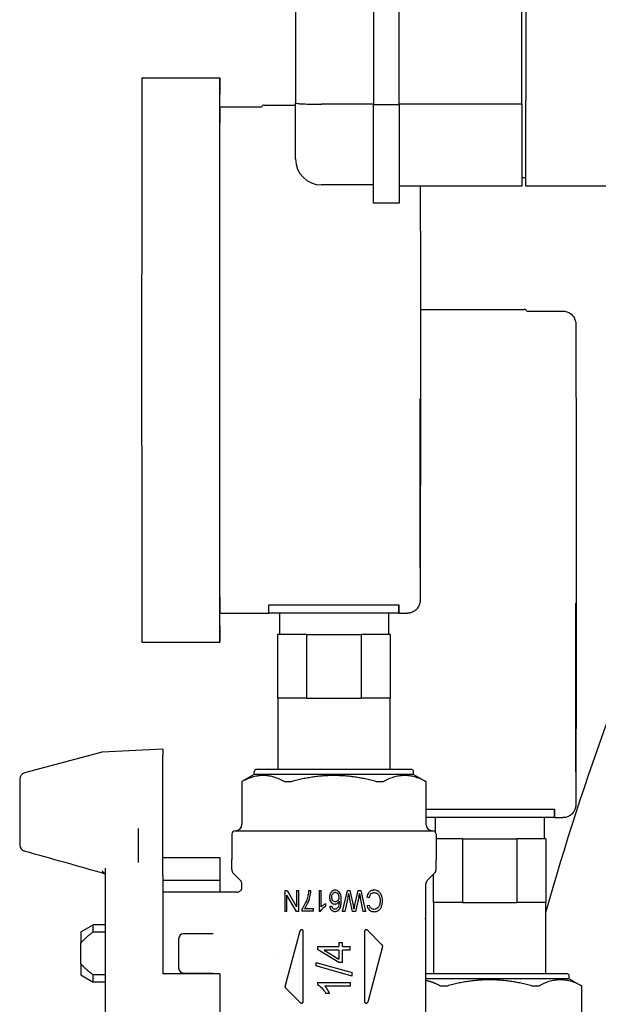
# Model space of a CAD drawing. Header units: inches. Extents: x 18 to 846, y -67 to 561.
# Tile 108 of 256: x 121.45 to 124.23, y 156.72 to 161.46. Entities that reach past the tile are written whole.
import ezdxf

# ---------------------------------------------------------------- set-up
doc = ezdxf.new("R2010")
doc.units = ezdxf.units.IN
doc.header["$LTSCALE"] = 24
doc.header["$MEASUREMENT"] = 0
doc.layers.add('Visible (ANSI)', color=7, linetype='Continuous', lineweight=30)

msp = doc.modelspace()

# ---------------------------------------------------------------- linework, layer by layer
at = {"layer": 'Visible (ANSI)'}
for p, q in [((122.77495, 164.56043), (122.77495, 161.06388)), ((123.14995, 164.58319), (123.14995, 161.05454)), ((123.27495, 161.05454), (123.27495, 163.30359)), ((123.86495, 161.05765), (123.86495, 163.10753)), ((123.88495, 163.11495), (123.88495, 161.07789)), ((122.03499, 161.18494), (122.40999, 161.18494)), ((122.40999, 161.04594), (122.61118, 161.04594)), ((122.62399, 161.05314), (122.77495, 161.05314)), ((122.77495, 160.96551), (122.77495, 161.06388)), ((123.14995, 161.05786), (122.89995, 161.05786)), ((123.27495, 161.05454), (123.14995, 161.05454)), ((123.14995, 160.76261), (123.14995, 161.05454)), ((123.86495, 161.05765), (123.27495, 161.05765)), ((123.27495, 161.05454), (123.27495, 160.76261)), ((123.86495, 161.05765), (123.86495, 160.84062)), ((123.88495, 160.84062), (123.88495, 161.07789)), ((122.77495, 160.79434), (122.77495, 160.96551)), ((123.86495, 160.84062), (123.86495, 160.66275)), ((123.88495, 160.66275), (123.88495, 160.84062)), ((123.14995, 160.58056), (123.14995, 160.76261)), ((123.27495, 160.76261), (123.27495, 160.58056)), ((123.14995, 160.66934), (122.89995, 160.66934)), ((123.86495, 160.66275), (123.27495, 160.66275)), ((123.88495, 160.70277), (123.86495, 160.70277)), ((124.32245, 160.66275), (123.88495, 160.66275)), ((123.27495, 160.58056), (123.14995, 160.58056)), ((123.37648, 160.06914), (123.87699, 160.06914)), ((123.8898, 160.06194), (124.06249, 160.06194)), ((123.37521, 158.88894), (123.37521, 159.32594)), ((123.37576, 159.32594), (123.37576, 158.88894)), ((123.37571, 158.82594), (123.37527, 158.82594)), ((122.64721, 158.64665), (123.27221, 158.64665)), ((122.64721, 158.60594), (122.64721, 158.64665)), ((123.27221, 158.60594), (123.27221, 158.64665)), ((122.40999, 158.60594), (122.64721, 158.60594)), ((123.27221, 158.60594), (122.64721, 158.60594)), ((122.69749, 158.60594), (122.69749, 158.50394)), ((123.22249, 158.60594), (123.22249, 158.50394)), ((123.27249, 158.60594), (123.27221, 158.60594)), ((123.27249, 158.60594), (123.31249, 158.60594)), ((122.82875, 158.50394), (122.68887, 158.50394)), ((122.68887, 158.50394), (122.68887, 158.19794)), ((122.82875, 158.50394), (123.09075, 158.50394)), ((122.82875, 158.50394), (122.82875, 158.19794)), ((123.23087, 158.50394), (123.09075, 158.50394)), ((123.09075, 158.50394), (123.09075, 158.19794)), ((123.23087, 158.50394), (123.2311, 158.50394)), ((123.23087, 158.50394), (123.23087, 158.19794)), ((123.2311, 158.50394), (123.2311, 158.19794)), ((122.03499, 158.46694), (122.40999, 158.46694)), ((124.12519, 157.90494), (124.12519, 158.34194)), ((124.12579, 158.34194), (124.12579, 157.90494)), ((122.82875, 158.19794), (122.68887, 158.19794)), ((122.68999, 158.19794), (122.68999, 157.85394)), ((122.82875, 158.19794), (123.09075, 158.19794)), ((123.23087, 158.19794), (123.09075, 158.19794)), ((123.22999, 158.19794), (123.22999, 157.85394)), ((123.23087, 158.19794), (123.2311, 158.19794)), ((121.83671, 157.93604), (121.46955, 157.83766)), ((122.13519, 157.95237), (121.84322, 157.93707)), ((122.13519, 157.95237), (122.13519, 157.92256)), ((122.13519, 157.64218), (122.13519, 157.92256)), ((122.57613, 157.83032), (122.51708, 157.79623)), ((122.57613, 157.83032), (122.57613, 157.84213)), ((123.34385, 157.83032), (122.57613, 157.83032)), ((123.33204, 157.85394), (122.58794, 157.85394)), ((123.34385, 157.83032), (123.34385, 157.84213)), ((123.34385, 157.83032), (123.4029, 157.79623)), ((124.12573, 157.84194), (124.12525, 157.84194)), ((121.44621, 157.80724), (121.44621, 157.49055)), ((122.51708, 157.79623), (122.51737, 157.79623)), ((122.51708, 157.79623), (122.51708, 157.59016)), ((122.72466, 157.79623), (122.7527, 157.79623)), ((123.16728, 157.79623), (123.19532, 157.79623)), ((123.40261, 157.79623), (123.4029, 157.79623)), ((123.4029, 157.79623), (123.4029, 157.59016)), ((122.13519, 157.63326), (122.13519, 157.64218)), ((122.13519, 157.34997), (122.13519, 157.63326)), ((123.4029, 157.66265), (124.02219, 157.66265)), ((124.02219, 157.62194), (124.02219, 157.66265)), ((124.02219, 157.62194), (123.4029, 157.62194)), ((123.44749, 157.62194), (123.44749, 157.55407)), ((123.97249, 157.62194), (123.97249, 157.51994)), ((124.02249, 157.62194), (124.02219, 157.62194)), ((124.02249, 157.62194), (124.06249, 157.62194)), ((122.01708, 157.57028), (122.01708, 157.40512)), ((122.46786, 157.54292), (122.46786, 157.42087)), ((122.48361, 157.55867), (123.43637, 157.55867)), ((123.45211, 157.54292), (123.45211, 157.42087)), ((123.57873, 157.51994), (123.45211, 157.51994)), ((123.57873, 157.51994), (123.84073, 157.51994)), ((123.57873, 157.51994), (123.57873, 157.21394)), ((123.98086, 157.51994), (123.84073, 157.51994)), ((123.84073, 157.51994), (123.84073, 157.21394)), ((123.98086, 157.51994), (123.98111, 157.51994)), ((123.98086, 157.51994), (123.98086, 157.21394)), ((123.98111, 157.51994), (123.98111, 157.21394)), ((122.13519, 157.43019), (122.41078, 157.43019)), ((122.41078, 157.43019), (122.41078, 157.31874)), ((122.46786, 157.3716), (122.46786, 157.42087)), ((123.45211, 157.3716), (123.45211, 157.42087)), ((121.85959, 156.55767), (121.85959, 157.37856)), ((122.13519, 157.34414), (122.13519, 157.34997)), ((122.13519, 157.34414), (122.13519, 156.86969)), ((122.51016, 157.31952), (122.47478, 157.3549)), ((123.40982, 157.31952), (123.4452, 157.3549)), ((123.43886, 157.34857), (123.43886, 157.21394)), ((122.41078, 157.31874), (122.13519, 157.31874)), ((122.41078, 157.31874), (122.41078, 157.26339)), ((122.51708, 157.28699), (122.51708, 157.30282)), ((123.4029, 156.67547), (123.4029, 157.30282)), ((122.49345, 157.26339), (122.13519, 157.26339)), ((122.72309, 157.27066), (122.73475, 157.27066)), ((122.72309, 157.27066), (122.72309, 157.17066)), ((122.77911, 157.17066), (122.73399, 157.24916)), ((122.73399, 157.17066), (122.73399, 157.24916)), ((122.73475, 157.27066), (122.77987, 157.19215)), ((122.77987, 157.27066), (122.77987, 157.19215)), ((122.77987, 157.27066), (122.79077, 157.27066)), ((122.79077, 157.17066), (122.79077, 157.27066)), ((122.8381, 157.27066), (122.84893, 157.27066)), ((122.88879, 157.27066), (122.89931, 157.27066)), ((122.88879, 157.27066), (122.88879, 157.17028)), ((122.89931, 157.19246), (122.89931, 157.27066)), ((123.00167, 157.17066), (123.02515, 157.27066)), ((123.02515, 157.27066), (123.0362, 157.27066)), ((123.0362, 157.27066), (123.05419, 157.19444)), ((123.05952, 157.19444), (123.07766, 157.27066)), ((123.07766, 157.27066), (123.0894, 157.27066)), ((123.0894, 157.27066), (123.11204, 157.17066)), ((122.92042, 157.19535), (122.92042, 157.20724)), ((123.02652, 157.23491), (123.0131, 157.17066)), ((123.04984, 157.17066), (123.03757, 157.22127)), ((123.07987, 157.23819), (123.06356, 157.17066)), ((123.1003, 157.17066), (123.08734, 157.23621)), ((123.12957, 157.23552), (123.11821, 157.23887)), ((123.11966, 157.19802), (123.13086, 157.20115)), ((123.57873, 157.21394), (123.43886, 157.21394)), ((123.43999, 157.21394), (123.43999, 156.86994)), ((123.57873, 157.21394), (123.84073, 157.21394)), ((123.98086, 157.21394), (123.84073, 157.21394)), ((123.97999, 157.21394), (123.97999, 156.86994)), ((123.98086, 157.21394), (123.98111, 157.21394)), ((122.73399, 157.17066), (122.72309, 157.17066)), ((122.79077, 157.17066), (122.77911, 157.17066)), ((122.80541, 157.18148), (122.80541, 157.17195)), ((122.86097, 157.17195), (122.80541, 157.17195)), ((122.81897, 157.18377), (122.86097, 157.18377)), ((122.86097, 157.17195), (122.86097, 157.18377)), ((122.89557, 157.17028), (122.88879, 157.17028)), ((122.94047, 157.1952), (122.95098, 157.19619)), ((123.0131, 157.17066), (123.00167, 157.17066)), ((123.06356, 157.17066), (123.04984, 157.17066)), ((123.11204, 157.17066), (123.1003, 157.17066)), ((121.74148, 157.07182), (121.80054, 157.10591)), ((121.80054, 157.07198), (121.80054, 157.10591)), ((121.85959, 157.10591), (121.80054, 157.10591)), ((123.39981, 157.13488), (123.39983, 157.13538)), ((121.74148, 157.07182), (121.74148, 157.01866)), ((121.80054, 157.07198), (121.85959, 157.07198)), ((122.33163, 157.06261), (122.23558, 157.06261)), ((122.37779, 157.06261), (122.33163, 157.06261)), ((122.72532, 156.80942), (122.79687, 157.07645)), ((122.81235, 156.73583), (122.81235, 157.07442)), ((123.10763, 157.07442), (123.10763, 156.73583)), ((123.12107, 157.07998), (123.19262, 157.00843)), ((121.74148, 156.91758), (121.74148, 157.01866)), ((122.21196, 157.03898), (122.21196, 156.89725)), ((122.98327, 157.01985), (123.00104, 157.01985)), ((122.98327, 157.01985), (122.98327, 157.00112)), ((123.00104, 157.00112), (123.00104, 157.01985)), ((122.88125, 157.00112), (122.98327, 157.00112)), ((122.88125, 157.00112), (122.88125, 156.9872)), ((122.98327, 156.92406), (122.88125, 156.9872)), ((122.91234, 156.98408), (122.98327, 156.94075)), ((122.98327, 156.98408), (122.91234, 156.98408)), ((122.98327, 156.98408), (122.98327, 156.94075)), ((123.00104, 157.00112), (123.03873, 157.00112)), ((123.00104, 156.92406), (123.00104, 156.98408)), ((123.03873, 156.98408), (123.00104, 156.98408)), ((123.03873, 156.98408), (123.03873, 157.00112)), ((123.19466, 157.00083), (123.12311, 156.7338)), ((121.74148, 156.91758), (121.74148, 156.86442)), ((122.67695, 156.95746), (122.67689, 156.95745)), ((122.87337, 156.92448), (123.04834, 156.87544)), ((122.87337, 156.92448), (122.87337, 156.9077)), ((123.00104, 156.92406), (122.98327, 156.92406)), ((122.41078, 156.86969), (122.13519, 156.86969)), ((122.23558, 156.87363), (122.33163, 156.87363)), ((122.33163, 156.87363), (122.37779, 156.87363)), ((122.41078, 156.86969), (122.41078, 156.50604)), ((123.04834, 156.85867), (122.87337, 156.9077)), ((123.04834, 156.85867), (123.04834, 156.87544)), ((124.08204, 156.86994), (123.4029, 156.86994)), ((121.74148, 156.86442), (121.80054, 156.83032)), ((121.85959, 156.86425), (121.80054, 156.86425)), ((121.80054, 156.83032), (121.80054, 156.86425)), ((121.85959, 156.83032), (121.80054, 156.83032)), ((122.88125, 156.82842), (123.03933, 156.82842)), ((122.88125, 156.82842), (122.88125, 156.81701)), ((123.03933, 156.81065), (123.03933, 156.82842)), ((124.09385, 156.84632), (123.4029, 156.84632)), ((124.09385, 156.84632), (124.09385, 156.85813)), ((124.09385, 156.84632), (124.1529, 156.81223)), ((122.79891, 156.73027), (122.72736, 156.80182)), ((123.03933, 156.81065), (122.91618, 156.81065)), ((122.93946, 156.77512), (122.92074, 156.77512)), ((123.47466, 156.81223), (123.5027, 156.81223)), ((123.91728, 156.81223), (123.94532, 156.81223)), ((124.15261, 156.81223), (124.1529, 156.81223)), ((124.1529, 156.81223), (124.1529, 156.60616))]:
    msp.add_line(p, q, dxfattribs=at)
for centre, radius, start, end in [((122.62399, 161.03814), 0.015, 90, 148.66784), ((122.89995, 160.79434), 0.125, 180, 270), ((123.87699, 160.05414), 0.015, 31.33225, 90), ((136.19413, 153.73035), 12.6875, 155.201105, 164.299872), ((121.84486, 157.90562), 0.0315, 93, 105), ((121.47771, 157.80724), 0.0315, 105, 180), ((122.58794, 157.84213), 0.01181, 90, 180), ((123.33204, 157.84213), 0.01181, 0, 90), ((122.48558, 157.59016), 0.0315, 270, 0), ((123.4344, 157.59016), 0.0315, 180, 270), ((122.48361, 157.54292), 0.01575, 90, 180), ((123.43637, 157.54292), 0.01575, 0, 90), ((121.47771, 157.49055), 0.0315, 180, 254.52994), ((122.49148, 157.3716), 0.02362, 180, 225), ((123.42849, 157.3716), 0.02362, 315, 0), ((122.49345, 157.30282), 0.02362, 0, 45), ((123.42652, 157.30282), 0.02362, 135, 180), ((122.23558, 157.03898), 0.02362, 90, 180), ((122.23558, 156.89725), 0.02362, 180, 270), ((124.08204, 156.85813), 0.01181, 0, 90)]:
    msp.add_arc(centre, radius, start, end, dxfattribs=at)
for centre, major_axis, ratio, start_param, end_param in [((122.40999, 159.82594), (0, 1.359), 0.0008784, 5.8269533, 9.88101), ((122.03499, 159.82594), (0, 1.359), 0.0008784, 0, 3.1415927), ((122.40999, 159.82594), (0, 1.22), 0.0008784, 0, 3.1415927), ((123.37549, 159.32594), (0, 0.3125), 0.0008784, 4.712389, 7.8539816), ((123.37527, 158.88894), (0, -0.063), 0.0008784, 4.712389, 6.2831853), ((123.37571, 158.88894), (0, -0.063), 0.0008784, 0, 1.5707963), ((123.27249, 159.82594), (0, -1.22), 0.0008784, 6.0241506, 6.2831853), ((124.12549, 158.34194), (0, 0.3125), 0.0009547, 4.712389, 7.8539816), ((124.12525, 157.90494), (0, -0.063), 0.0009547, 4.712389, 6.2831853), ((124.12573, 157.90494), (0, -0.063), 0.0009547, 0, 1.5707963), ((124.02249, 158.84194), (0, -1.22), 0.0009547, 6.0241506, 6.2831853), ((121.47771, 157.49055), (-0.0084, -0.03035), 0.0644233, 0, 0.001196), ((121.47771, 157.49055), (-0.0084, -0.03035), 0.0644233, 0.0000001, 0.0000228), ((122.92773, 156.33592), (-0.1356, -0.87056), 0.0128986, 3.3101102, 3.3778617)]:
    msp.add_ellipse(centre, major_axis=major_axis, ratio=ratio, start_param=start_param, end_param=end_param, dxfattribs=at)
for points, knots in [([(122.77495, 161.06388), (122.77495, 161.06384), (122.77495, 161.06381), (122.77496, 161.06378), (122.77519, 161.06283), (122.77859, 161.06198), (122.78498, 161.06125), (122.79136, 161.06051), (122.80061, 161.05989), (122.8122, 161.05939), (122.82378, 161.05888), (122.83748, 161.0585), (122.85253, 161.05825), (122.86758, 161.05799), (122.88368, 161.05786), (122.89995, 161.05786)], [-0.5005979, -0.5005979, -0.5005979, -0.5005979, -0.49618998, -0.49618998, -0.49618998, -0.37197478, -0.37197478, -0.37197478, -0.2479, -0.2479, -0.2479, -0.12392734, -0.12392734, -0.12392734, 0, 0, 0, 0]), ([(123.37619, 160.66269), (123.37622, 160.62783), (123.37625, 160.59067), (123.37635, 160.45584), (123.3764, 160.34629), (123.37648, 160.11602), (123.3765, 159.99244), (123.37651, 159.74681), (123.37649, 159.62171), (123.37643, 159.38563), (123.37639, 159.27172), (123.37626, 159.06916), (123.37619, 158.978), (123.37602, 158.8295), (123.37592, 158.77033), (123.37576, 158.70937), (123.3757, 158.69339), (123.37562, 158.67786), (123.37559, 158.6741), (123.37555, 158.67017), (123.37553, 158.66921), (123.37549, 158.66753), (123.37549, 158.66711), (123.37539, 158.66521), (123.37536, 158.66476), (123.37526, 158.66348), (123.37519, 158.66261), (123.37492, 158.66039), (123.37473, 158.65908), (123.37427, 158.65654), (123.37401, 158.65531), (123.37322, 158.65206), (123.37261, 158.64999), (123.37059, 158.64426), (123.3689, 158.64062), (123.36385, 158.63196), (123.35998, 158.6271), (123.35069, 158.6184), (123.34503, 158.61459), (123.33291, 158.60897), (123.32631, 158.60712), (123.31728, 158.60608), (123.31488, 158.60594), (123.31249, 158.60594)], [2.4494706, 2.4494706, 2.4494706, 2.4494706, 2.8317136, 2.8317136, 3.7684436, 3.7684436, 4.7049814, 4.7049814, 5.641479, 5.641479, 6.5779734, 6.5779734, 7.5144987, 7.5144987, 8.4511431, 8.4511431, 8.9527542, 8.9527542, 9.1962292, 9.1962292, 9.3126087, 9.3126087, 9.3701867, 9.3701867, 9.383822, 9.383822, 9.3973479, 9.3973479, 9.4093874, 9.4093874, 9.4194092, 9.4194092, 9.4359519, 9.4359519, 9.4662505, 9.4662505, 9.5125643, 9.5125643, 9.563311, 9.563311, 9.6142985, 9.6142985, 9.6325541, 9.6325541, 9.6325541, 9.6325541]), ([(124.06249, 160.06194), (124.0693, 160.06194), (124.0762, 160.06081), (124.08899, 160.05649), (124.09505, 160.05329), (124.10574, 160.04524), (124.11049, 160.04029), (124.11809, 160.02932), (124.12104, 160.02309), (124.12366, 160.01425), (124.12426, 160.01155), (124.1248, 160.00833), (124.12492, 160.00746), (124.12512, 160.00585), (124.12519, 160.00514), (124.1253, 160.00393), (124.12534, 160.00345), (124.12541, 160.00236), (124.12543, 160.00192), (124.12549, 160.00063), (124.1255, 160.00016), (124.12555, 159.99819), (124.12556, 159.99684), (124.12565, 159.98908), (124.1257, 159.9789), (124.12588, 159.93239), (124.12599, 159.87874), (124.1262, 159.73969), (124.12628, 159.65431), (124.12643, 159.46112), (124.12649, 159.35089), (124.12657, 159.11969), (124.12659, 158.99584), (124.1266, 158.75012), (124.12658, 158.6252), (124.12651, 158.38988), (124.12646, 158.27657), (124.12632, 158.07554), (124.12624, 157.98533), (124.12605, 157.83898), (124.12594, 157.78103), (124.12578, 157.72268), (124.12572, 157.70773), (124.12563, 157.69318), (124.1256, 157.68966), (124.12555, 157.68591), (124.12553, 157.685), (124.12548, 157.68326), (124.12549, 157.68282), (124.12536, 157.68072), (124.12533, 157.68031), (124.12523, 157.67916), (124.12516, 157.67838), (124.12491, 157.67631), (124.12471, 157.67497), (124.12424, 157.67238), (124.12397, 157.67113), (124.12318, 157.6679), (124.12257, 157.66587), (124.12059, 157.66028), (124.11896, 157.65674), (124.11403, 157.64822), (124.11025, 157.64342), (124.10109, 157.63472), (124.09547, 157.63086), (124.08342, 157.62515), (124.07683, 157.62324), (124.06764, 157.6221), (124.06506, 157.62194), (124.06249, 157.62194)], [0, 0, 0, 0, 0.0519103, 0.0519103, 0.102881, 0.102881, 0.1538775, 0.1538775, 0.2047401, 0.2047401, 0.2258281, 0.2258281, 0.2344105, 0.2344105, 0.2444965, 0.2444965, 0.2559372, 0.2559372, 0.2762435, 0.2762435, 0.327266, 0.327266, 0.4801877, 0.4801877, 0.9402134, 0.9402134, 1.9255751, 1.9255751, 2.8624138, 2.8624138, 3.7991572, 3.7991572, 4.7357043, 4.7357043, 5.6722095, 5.6722095, 6.6087124, 6.6087124, 7.5452505, 7.5452505, 8.4819244, 8.4819244, 8.9672896, 8.9672896, 9.2025144, 9.2025144, 9.3150199, 9.3150199, 9.3711808, 9.3711808, 9.3822778, 9.3822778, 9.3943643, 9.3943643, 9.4069045, 9.4069045, 9.4171618, 9.4171618, 9.4334462, 9.4334462, 9.4629523, 9.4629523, 9.5085991, 9.5085991, 9.5592729, 9.5592729, 9.6102593, 9.6102593, 9.629867, 9.629867, 9.629867, 9.629867]), ([(122.51737, 157.79623), (122.51747, 157.79623), (122.51813, 157.79654), (122.51952, 157.79725), (122.51975, 157.79737), (122.52, 157.79749)], [-0.241402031, -0.241402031, -0.241402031, -0.241402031, -0.221337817, -0.221337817, -0.217652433, -0.217652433, -0.217652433, -0.217652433]), ([(122.71807, 157.79749), (122.71832, 157.79737), (122.71858, 157.79725), (122.72039, 157.79654), (122.72243, 157.79623), (122.72466, 157.79623)], [-0.107486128, -0.107486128, -0.107486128, -0.107486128, -0.103800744, -0.103800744, -0.08373653, -0.08373653, -0.08373653, -0.08373653]), ([(122.7527, 157.79623), (122.75503, 157.79623), (122.75773, 157.79654), (122.76092, 157.79725), (122.76142, 157.79737), (122.76191, 157.79749)], [-0.241402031, -0.241402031, -0.241402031, -0.241402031, -0.221337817, -0.221337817, -0.217652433, -0.217652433, -0.217652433, -0.217652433]), ([(123.15807, 157.79749), (123.15856, 157.79737), (123.15905, 157.79725), (123.16225, 157.79654), (123.16495, 157.79623), (123.16728, 157.79623)], [-0.107486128, -0.107486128, -0.107486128, -0.107486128, -0.103800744, -0.103800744, -0.08373653, -0.08373653, -0.08373653, -0.08373653]), ([(123.19532, 157.79623), (123.19755, 157.79623), (123.19959, 157.79654), (123.20139, 157.79725), (123.20166, 157.79737), (123.20191, 157.79749)], [-0.241402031, -0.241402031, -0.241402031, -0.241402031, -0.221337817, -0.221337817, -0.217652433, -0.217652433, -0.217652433, -0.217652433]), ([(123.39998, 157.79749), (123.40023, 157.79737), (123.40046, 157.79725), (123.40185, 157.79654), (123.40251, 157.79623), (123.40261, 157.79623)], [-0.107486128, -0.107486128, -0.107486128, -0.107486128, -0.103800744, -0.103800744, -0.08373653, -0.08373653, -0.08373653, -0.08373653]), ([(122.49347, 157.26337), (122.49588, 157.26337), (122.49831, 157.26377), (122.50295, 157.26526), (122.50522, 157.2664), (122.50932, 157.26933), (122.51118, 157.2712), (122.51408, 157.27529), (122.5152, 157.27754), (122.51668, 157.28216), (122.51707, 157.28459), (122.51707, 157.28699)], [0.000055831, 0.000055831, 0.000055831, 0.000055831, 0.018380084, 0.018380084, 0.03723573, 0.03723573, 0.056805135, 0.056805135, 0.075473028, 0.075473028, 0.093785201, 0.093785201, 0.093785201, 0.093785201]), ([(122.81897, 157.18377), (122.82443, 157.19104), (122.82908, 157.19936), (122.8365, 157.21507), (122.8412, 157.22622), (122.84646, 157.24845), (122.84879, 157.26), (122.84893, 157.27066)], [-0.41637785, -0.41637785, -0.41637785, -0.41637785, -0.2393824, -0.2393824, -0.08124408, -0.08124408, 0, 0, 0, 0]), ([(122.8381, 157.27066), (122.83764, 157.26303), (122.83671, 157.25537), (122.83515, 157.24791), (122.83482, 157.24631), (122.83446, 157.24472), (122.83406, 157.24314)], [-0.070652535, -0.070652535, -0.070652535, -0.070652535, -0.012432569, -0.012432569, -0.012432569, 0, 0, 0, 0]), ([(122.96585, 157.27233), (122.96287, 157.27233), (122.95997, 157.27185), (122.95719, 157.27078), (122.95591, 157.27029), (122.95469, 157.26969), (122.95352, 157.26899), (122.95302, 157.26869), (122.95253, 157.26837), (122.95205, 157.26803), (122.95106, 157.26733), (122.95013, 157.26656), (122.94925, 157.26572), (122.94673, 157.26332), (122.94476, 157.26045), (122.94322, 157.25732), (122.94298, 157.25682), (122.94272, 157.25626), (122.94245, 157.25564), (122.94209, 157.25482), (122.94173, 157.25392), (122.94138, 157.25292), (122.94101, 157.25187), (122.94065, 157.25072), (122.94033, 157.24946), (122.94022, 157.24904), (122.94011, 157.24861), (122.94002, 157.24817), (122.93928, 157.24488), (122.93894, 157.24155), (122.93894, 157.23819)], [-0.18394129, -0.18394129, -0.18394129, -0.18394129, -0.1446096, -0.1446096, -0.1446096, -0.1265118, -0.1265118, -0.1265118, -0.11877333, -0.11877333, -0.11877333, -0.10277824, -0.10277824, -0.10277824, -0.05669184, -0.05669184, -0.05669184, -0.04927785, -0.04927785, -0.04927785, -0.03945169, -0.03945169, -0.03945169, -0.02909064, -0.02909064, -0.02909064, -0.02562011, -0.02562011, -0.02562011, 0, 0, 0, 0]), ([(122.94977, 157.23895), (122.94977, 157.24309), (122.9503, 157.24735), (122.95319, 157.25448), (122.95492, 157.2566), (122.95764, 157.25934), (122.95915, 157.26045), (122.96168, 157.26156), (122.96252, 157.26183), (122.96428, 157.26219), (122.96517, 157.26227), (122.96608, 157.26227)], [0, 0, 0, 0, 0.03150495, 0.03150495, 0.05857447, 0.05857447, 0.08432575, 0.08432575, 0.09646025, 0.09646025, 0.10881772, 0.10881772, 0.10881772, 0.10881772]), ([(122.99573, 157.22386), (122.99573, 157.22992), (122.99538, 157.23631), (122.99361, 157.24694), (122.99237, 157.25176), (122.98814, 157.26071), (122.98553, 157.2636), (122.98087, 157.26785), (122.97822, 157.26954), (122.97223, 157.27183), (122.96908, 157.27233), (122.96585, 157.27233)], [-0.12226629, -0.12226629, -0.12226629, -0.12226629, -0.09435709, -0.09435709, -0.07270919, -0.07270919, -0.0488852, -0.0488852, -0.0245985, -0.0245985, 0, 0, 0, 0]), ([(122.96608, 157.26227), (122.96783, 157.26227), (122.96952, 157.26194), (122.97292, 157.26058), (122.97457, 157.25951), (122.97761, 157.25684), (122.97896, 157.25503), (122.98131, 157.25069), (122.98218, 157.24812), (122.98331, 157.24341), (122.98361, 157.24085), (122.98361, 157.23826)], [0, 0, 0, 0, 0.013351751, 0.013351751, 0.027922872, 0.027922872, 0.046393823, 0.046393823, 0.06824934, 0.06824934, 0.093282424, 0.093282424, 0.093282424, 0.093282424]), ([(123.02652, 157.23491), (123.02756, 157.2397), (123.02858, 157.24465), (123.0295, 157.24952), (123.02972, 157.25068), (123.02993, 157.25183), (123.03014, 157.25297), (123.03036, 157.25421), (123.03058, 157.25546), (123.03079, 157.25671)], [-0.055830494, -0.055830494, -0.055830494, -0.055830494, -0.01847782, -0.01847782, -0.01847782, -0.009642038, -0.009642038, -0.009642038, 0, 0, 0, 0]), ([(123.03079, 157.25671), (123.03201, 157.24722), (123.03377, 157.23769), (123.03589, 157.22837), (123.03643, 157.226), (123.03699, 157.22363), (123.03757, 157.22127)], [-0.091474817, -0.091474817, -0.091474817, -0.091474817, -0.018540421, -0.018540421, -0.018540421, 0, 0, 0, 0]), ([(123.07987, 157.23819), (123.08029, 157.2401), (123.08178, 157.24741), (123.08274, 157.25209), (123.08321, 157.25441), (123.08368, 157.25671)], [-0.036940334, -0.036940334, -0.036940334, -0.036940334, -0.017944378, -0.017944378, 0, 0, 0, 0]), ([(123.08368, 157.25671), (123.08422, 157.25328), (123.08479, 157.24985), (123.08601, 157.24302), (123.08666, 157.23961), (123.08734, 157.23621)], [-0.0529702, -0.0529702, -0.0529702, -0.0529702, -0.026485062, -0.026485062, 0, 0, 0, 0]), ([(123.1538, 157.27233), (123.15105, 157.27233), (123.1483, 157.27206), (123.14304, 157.27086), (123.14058, 157.26998), (123.13437, 157.26679), (123.13093, 157.264), (123.12566, 157.25772), (123.12372, 157.2545), (123.1204, 157.24718), (123.11913, 157.24305), (123.11821, 157.23887)], [-0.1417492, -0.1417492, -0.1417492, -0.1417492, -0.11867001, -0.11867001, -0.09707498, -0.09707498, -0.0619296, -0.0619296, -0.03269713, -0.03269713, 0, 0, 0, 0]), ([(123.12957, 157.23552), (123.13019, 157.23884), (123.13109, 157.24215), (123.13352, 157.24793), (123.13495, 157.25044), (123.1389, 157.25521), (123.14131, 157.25706), (123.14532, 157.25922), (123.14707, 157.25988), (123.1508, 157.26078), (123.15276, 157.26098), (123.15472, 157.26098)], [-0.093278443, -0.093278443, -0.093278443, -0.093278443, -0.072058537, -0.072058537, -0.053541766, -0.053541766, -0.031951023, -0.031951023, -0.01644772, -0.01644772, 0, 0, 0, 0]), ([(123.1942, 157.2199), (123.1942, 157.22751), (123.19324, 157.23495), (123.18878, 157.25029), (123.18585, 157.25507), (123.18121, 157.26194), (123.17767, 157.26501), (123.17178, 157.26882), (123.16861, 157.27013), (123.16157, 157.27195), (123.15768, 157.27233), (123.1538, 157.27233)], [-0.11596161, -0.11596161, -0.11596161, -0.11596161, -0.10420662, -0.10420662, -0.09097118, -0.09097118, -0.06143851, -0.06143851, -0.03254222, -0.03254222, 0, 0, 0, 0]), ([(123.15472, 157.26098), (123.15782, 157.26098), (123.16082, 157.26043), (123.16605, 157.25839), (123.16883, 157.2569), (123.17367, 157.25267), (123.17557, 157.25013), (123.17912, 157.24334), (123.18029, 157.23909), (123.18206, 157.2303), (123.18246, 157.22503), (123.18246, 157.21982)], [-0.14090973, -0.14090973, -0.14090973, -0.14090973, -0.11291206, -0.11291206, -0.09035296, -0.09035296, -0.06869061, -0.06869061, -0.03968676, -0.03968676, 0, 0, 0, 0]), ([(122.83406, 157.24314), (122.83002, 157.22691), (122.82452, 157.21447), (122.81636, 157.19783), (122.81126, 157.18881), (122.80541, 157.18148)], [-0.14303718, -0.14303718, -0.14303718, -0.14303718, -0.07317999, -0.07317999, 0, 0, 0, 0]), ([(122.92042, 157.20724), (122.91485, 157.20484), (122.90931, 157.20097), (122.90411, 157.1971), (122.90151, 157.19488), (122.89931, 157.19246)], [-0.04965234, -0.04965234, -0.04965234, -0.04965234, -0.025092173, -0.025092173, 0, 0, 0, 0]), ([(122.93894, 157.23819), (122.93894, 157.23516), (122.93919, 157.23213), (122.94032, 157.22646), (122.94114, 157.22383), (122.94435, 157.21689), (122.94696, 157.21395), (122.951, 157.21011), (122.95337, 157.20848), (122.95871, 157.20629), (122.96147, 157.2058), (122.96432, 157.2058)], [-0.088185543, -0.088185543, -0.088185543, -0.088185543, -0.075642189, -0.075642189, -0.06420958, -0.06420958, -0.043905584, -0.043905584, -0.021740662, -0.021740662, 0, 0, 0, 0]), ([(122.96646, 157.21662), (122.96453, 157.21662), (122.96265, 157.21694), (122.96086, 157.21766), (122.95907, 157.21838), (122.95751, 157.21944), (122.95613, 157.22078), (122.95577, 157.22113), (122.9554, 157.22152), (122.95501, 157.22198), (122.95484, 157.22217), (122.95466, 157.22238), (122.95449, 157.2226), (122.95408, 157.22312), (122.95367, 157.2237), (122.95327, 157.22435), (122.95289, 157.22496), (122.95252, 157.22564), (122.95217, 157.22639), (122.95132, 157.22822), (122.95073, 157.23019), (122.95035, 157.23219), (122.94993, 157.23441), (122.94977, 157.23669), (122.94977, 157.23895)], [0, 0, 0, 0, 0.014708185, 0.014708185, 0.014708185, 0.029343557, 0.029343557, 0.029343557, 0.033141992, 0.033141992, 0.033141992, 0.034790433, 0.034790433, 0.034790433, 0.038674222, 0.038674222, 0.038674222, 0.042354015, 0.042354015, 0.042354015, 0.051300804, 0.051300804, 0.051300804, 0.061238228, 0.061238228, 0.061238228, 0.061238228]), ([(122.96432, 157.2058), (122.96618, 157.2058), (122.96802, 157.20603), (122.96982, 157.2065), (122.97166, 157.20699), (122.97342, 157.20771), (122.97509, 157.20863), (122.97534, 157.20877), (122.9756, 157.20891), (122.97587, 157.20907), (122.97641, 157.20939), (122.97697, 157.20976), (122.97756, 157.21018), (122.97814, 157.21061), (122.97874, 157.21109), (122.97936, 157.21165), (122.97978, 157.21202), (122.98021, 157.21243), (122.98064, 157.21288), (122.98243, 157.21474), (122.98394, 157.21688), (122.98521, 157.21913)], [-0.088815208, -0.088815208, -0.088815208, -0.088815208, -0.065740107, -0.065740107, -0.065740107, -0.042070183, -0.042070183, -0.042070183, -0.038542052, -0.038542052, -0.038542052, -0.031471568, -0.031471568, -0.031471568, -0.024465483, -0.024465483, -0.024465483, -0.019731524, -0.019731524, -0.019731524, 0, 0, 0, 0]), ([(122.98361, 157.23826), (122.98361, 157.23628), (122.98345, 157.23429), (122.98308, 157.23234), (122.98274, 157.23058), (122.98222, 157.22885), (122.98148, 157.22721), (122.98114, 157.22645), (122.98078, 157.22575), (122.9804, 157.22512), (122.98001, 157.22447), (122.97962, 157.22389), (122.97921, 157.22336), (122.97901, 157.22309), (122.97881, 157.22284), (122.97861, 157.2226), (122.97821, 157.22211), (122.97781, 157.22168), (122.97744, 157.22131), (122.97733, 157.2212), (122.97722, 157.22109), (122.97711, 157.22098), (122.97567, 157.21959), (122.97403, 157.21847), (122.97218, 157.21771), (122.97035, 157.21696), (122.96843, 157.21662), (122.96646, 157.21662)], [0, 0, 0, 0, 0.01510522, 0.01510522, 0.01510522, 0.02882476, 0.02882476, 0.02882476, 0.0351909, 0.0351909, 0.0351909, 0.04167958, 0.04167958, 0.04167958, 0.04492154, 0.04492154, 0.04492154, 0.05153804, 0.05153804, 0.05153804, 0.05351021, 0.05351021, 0.05351021, 0.07993881, 0.07993881, 0.07993881, 0.10601515, 0.10601515, 0.10601515, 0.10601515]), ([(122.98521, 157.21913), (122.98515, 157.2133), (122.98477, 157.20664), (122.98249, 157.19588), (122.98107, 157.19283), (122.97843, 157.18794), (122.97665, 157.18553), (122.97438, 157.18362)], [-0.065001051, -0.065001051, -0.065001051, -0.065001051, -0.042377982, -0.042377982, -0.022617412, -0.022617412, 0, 0, 0, 0]), ([(122.9865, 157.18171), (122.98841, 157.18443), (122.98988, 157.18747), (122.99104, 157.19059), (122.99241, 157.19428), (122.99337, 157.1982), (122.99406, 157.20207), (122.99464, 157.20537), (122.99504, 157.20878), (122.99531, 157.21221), (122.99561, 157.21612), (122.99573, 157.22004), (122.99573, 157.22386)], [-0.10982501, -0.10982501, -0.10982501, -0.10982501, -0.08454044, -0.08454044, -0.08454044, -0.05460904, -0.05460904, -0.05460904, -0.02907283, -0.02907283, -0.02907283, 0, 0, 0, 0]), ([(123.15388, 157.18026), (123.15188, 157.18026), (123.14987, 157.18046), (123.14612, 157.18137), (123.14439, 157.18202), (123.13988, 157.18457), (123.138, 157.18662), (123.1355, 157.18987), (123.13439, 157.1918), (123.13239, 157.19615), (123.13154, 157.19865), (123.13086, 157.20115)], [-0.070044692, -0.070044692, -0.070044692, -0.070044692, -0.060624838, -0.060624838, -0.052025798, -0.052025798, -0.036960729, -0.036960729, -0.019843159, -0.019843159, 0, 0, 0, 0]), ([(123.15365, 157.1689), (123.15895, 157.1689), (123.16405, 157.16989), (123.17231, 157.17344), (123.17659, 157.17583), (123.18412, 157.18344), (123.18687, 157.18769), (123.19079, 157.19649), (123.19206, 157.20076), (123.19381, 157.21), (123.1942, 157.21495), (123.1942, 157.2199)], [-0.22491536, -0.22491536, -0.22491536, -0.22491536, -0.15878011, -0.15878011, -0.11248927, -0.11248927, -0.07207765, -0.07207765, -0.03768878, -0.03768878, 0, 0, 0, 0]), ([(123.18246, 157.21982), (123.18246, 157.21327), (123.18158, 157.20689), (123.17925, 157.19887), (123.17799, 157.19478), (123.17345, 157.18855), (123.17099, 157.18578), (123.16546, 157.18251), (123.16336, 157.18167), (123.15879, 157.18052), (123.15634, 157.18026), (123.15388, 157.18026)], [-0.36803294, -0.36803294, -0.36803294, -0.36803294, -0.13996666, -0.13996666, -0.07394983, -0.07394983, -0.03968703, -0.03968703, -0.02063113, -0.02063113, 0, 0, 0, 0]), ([(122.89557, 157.17028), (122.89762, 157.1751), (122.90105, 157.17955), (122.90729, 157.18613), (122.91228, 157.19093), (122.92042, 157.19535)], [-0.16669924, -0.16669924, -0.16669924, -0.16669924, -0.07078209, -0.07078209, 0, 0, 0, 0]), ([(122.94047, 157.1952), (122.94079, 157.19233), (122.94137, 157.18946), (122.94231, 157.18673), (122.94316, 157.18428), (122.9443, 157.18196), (122.9458, 157.17984), (122.94637, 157.17903), (122.94701, 157.17823), (122.94773, 157.17745), (122.94789, 157.17727), (122.94807, 157.17709), (122.94824, 157.17691), (122.94896, 157.17617), (122.94974, 157.17547), (122.95058, 157.17482), (122.95096, 157.17453), (122.95136, 157.17424), (122.95177, 157.17396), (122.95364, 157.17272), (122.95565, 157.17181), (122.95781, 157.1712), (122.9601, 157.17055), (122.96247, 157.17028), (122.96486, 157.17028)], [-0.10539916, -0.10539916, -0.10539916, -0.10539916, -0.08037115, -0.08037115, -0.08037115, -0.05794167, -0.05794167, -0.05794167, -0.04930982, -0.04930982, -0.04930982, -0.04729179, -0.04729179, -0.04729179, -0.03901285, -0.03901285, -0.03901285, -0.03523223, -0.03523223, -0.03523223, -0.01816774, -0.01816774, -0.01816774, 0, 0, 0, 0]), ([(122.95495, 157.1856), (122.95417, 157.1866), (122.95355, 157.18777), (122.95306, 157.18893), (122.95243, 157.1904), (122.95194, 157.19199), (122.95156, 157.19354), (122.95134, 157.19441), (122.95115, 157.1953), (122.95098, 157.19619)], [-0.028653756, -0.028653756, -0.028653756, -0.028653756, -0.01901365, -0.01901365, -0.01901365, -0.006882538, -0.006882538, -0.006882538, 0, 0, 0, 0]), ([(122.96554, 157.18034), (122.9639, 157.18034), (122.9623, 157.1806), (122.96077, 157.18119), (122.95925, 157.18178), (122.95789, 157.18266), (122.95668, 157.18376), (122.95605, 157.18433), (122.95548, 157.18494), (122.95495, 157.1856)], [-0.031386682, -0.031386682, -0.031386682, -0.031386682, -0.018891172, -0.018891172, -0.018891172, -0.006414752, -0.006414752, -0.006414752, 0, 0, 0, 0]), ([(122.96486, 157.17028), (122.96727, 157.17028), (122.96965, 157.17055), (122.97196, 157.17115), (122.97306, 157.17143), (122.97414, 157.1718), (122.9752, 157.17224), (122.97824, 157.17352), (122.98089, 157.17538), (122.9832, 157.17772), (122.98442, 157.17895), (122.98551, 157.18029), (122.9865, 157.18171)], [-0.065479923, -0.065479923, -0.065479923, -0.065479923, -0.047065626, -0.047065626, -0.047065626, -0.038282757, -0.038282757, -0.038282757, -0.013181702, -0.013181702, -0.013181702, 0, 0, 0, 0]), ([(122.97438, 157.18362), (122.97339, 157.18276), (122.9723, 157.18205), (122.97111, 157.1815), (122.96994, 157.18097), (122.96872, 157.18063), (122.96744, 157.18046), (122.96681, 157.18038), (122.96618, 157.18034), (122.96554, 157.18034)], [-0.024622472, -0.024622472, -0.024622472, -0.024622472, -0.014641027, -0.014641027, -0.014641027, -0.004844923, -0.004844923, -0.004844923, 0, 0, 0, 0]), ([(123.05693, 157.1827), (123.05685, 157.18315), (123.05672, 157.1838), (123.05655, 157.18455), (123.05643, 157.18511), (123.05629, 157.18572), (123.05615, 157.18634), (123.05602, 157.1869), (123.05588, 157.18747), (123.05575, 157.18803), (123.05551, 157.18903), (123.05526, 157.19006), (123.05501, 157.19111), (123.05473, 157.19224), (123.05445, 157.19337), (123.05419, 157.19444)], [-0.031607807, -0.031607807, -0.031607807, -0.031607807, -0.025183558, -0.025183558, -0.025183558, -0.020421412, -0.020421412, -0.020421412, -0.016123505, -0.016123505, -0.016123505, -0.008367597, -0.008367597, -0.008367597, 0, 0, 0, 0]), ([(123.11966, 157.19802), (123.121, 157.19263), (123.12307, 157.18749), (123.12878, 157.1792), (123.13179, 157.17638), (123.13748, 157.17249), (123.14039, 157.17115), (123.14681, 157.1693), (123.15024, 157.1689), (123.15365, 157.1689)], [-0.11815708, -0.11815708, -0.11815708, -0.11815708, -0.08403761, -0.08403761, -0.05508181, -0.05508181, -0.0286532, -0.0286532, 0, 0, 0, 0]), ([(123.39983, 157.13538), (123.39982, 157.13535), (123.39981, 157.13532), (123.3998, 157.13523), (123.39979, 157.13518), (123.39978, 157.13513)], [-0.0006315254, -0.0006315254, -0.0006315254, -0.0006315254, 0, 0, 0.0010559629, 0.0010559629, 0.0010559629, 0.0010559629]), ([(122.81235, 157.07442), (122.81235, 157.0754), (122.81215, 157.07645), (122.81137, 157.07836), (122.81078, 157.07923), (122.8094, 157.08065), (122.80849, 157.08127), (122.80653, 157.08209), (122.80547, 157.08229), (122.80348, 157.08229), (122.80242, 157.08209), (122.80045, 157.08127), (122.79955, 157.08064), (122.79817, 157.07922), (122.79758, 157.07836), (122.79706, 157.07709), (122.79696, 157.07678), (122.79687, 157.07645)], [-0.062445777, -0.062445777, -0.062445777, -0.062445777, -0.054940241, -0.054940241, -0.047434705, -0.047434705, -0.039355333, -0.039355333, -0.031275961, -0.031275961, -0.023149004, -0.023149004, -0.015022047, -0.015022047, -0.007511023, -0.007511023, -0.005084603, -0.005084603, -0.005084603, -0.005084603]), ([(123.12107, 157.07998), (123.12037, 157.08069), (123.11949, 157.08128), (123.11756, 157.08209), (123.1165, 157.08229), (123.11451, 157.08229), (123.11345, 157.08209), (123.11148, 157.08127), (123.11058, 157.08065), (123.1092, 157.07923), (123.10861, 157.07836), (123.10782, 157.07645), (123.10763, 157.0754), (123.10763, 157.07442)], [-0.047127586, -0.047127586, -0.047127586, -0.047127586, -0.039296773, -0.039296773, -0.031169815, -0.031169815, -0.023090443, -0.023090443, -0.015011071, -0.015011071, -0.007505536, -0.007505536, 0, 0, 0, 0]), ([(123.19466, 157.00083), (123.19483, 157.0015), (123.19493, 157.00219), (123.19493, 157.00385), (123.19473, 157.00488), (123.19397, 157.00675), (123.19341, 157.00759), (123.19274, 157.00831), (123.19268, 157.00837), (123.19262, 157.00843)], [-0.070771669, -0.070771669, -0.070771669, -0.070771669, -0.065641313, -0.065641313, -0.058155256, -0.058155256, -0.050669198, -0.050669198, -0.049955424, -0.049955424, -0.049955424, -0.049955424]), ([(122.72532, 156.80942), (122.72514, 156.80875), (122.72505, 156.80806), (122.72505, 156.80738), (122.72505, 156.80635), (122.72527, 156.80528), (122.72609, 156.80334), (122.72669, 156.80248), (122.72736, 156.80182)], [-0.005115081, -0.005115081, -0.005115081, -0.005115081, 0, 0, 0, 0.007847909, 0.007847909, 0.015695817, 0.015695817, 0.015695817, 0.015695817]), ([(122.88125, 156.81701), (122.88811, 156.81387), (122.89444, 156.80886), (122.90677, 156.79693), (122.91422, 156.78795), (122.92074, 156.77512)], [-0.19697129, -0.19697129, -0.19697129, -0.19697129, -0.1097349, -0.1097349, 0, 0, 0, 0]), ([(122.93946, 156.77512), (122.9358, 156.78414), (122.92989, 156.7934), (122.92341, 156.80268), (122.91997, 156.807), (122.91618, 156.81065)], [-0.086423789, -0.086423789, -0.086423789, -0.086423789, -0.040227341, -0.040227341, 0, 0, 0, 0]), ([(123.46807, 156.81349), (123.46832, 156.81337), (123.46858, 156.81325), (123.47039, 156.81254), (123.47243, 156.81223), (123.47466, 156.81223)], [-0.107486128, -0.107486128, -0.107486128, -0.107486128, -0.103800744, -0.103800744, -0.08373653, -0.08373653, -0.08373653, -0.08373653]), ([(123.5027, 156.81223), (123.50503, 156.81223), (123.50773, 156.81254), (123.51092, 156.81325), (123.51142, 156.81337), (123.51191, 156.81349)], [-0.241402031, -0.241402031, -0.241402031, -0.241402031, -0.221337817, -0.221337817, -0.217652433, -0.217652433, -0.217652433, -0.217652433]), ([(123.90807, 156.81349), (123.90856, 156.81337), (123.90905, 156.81325), (123.91225, 156.81254), (123.91495, 156.81223), (123.91728, 156.81223)], [-0.107486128, -0.107486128, -0.107486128, -0.107486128, -0.103800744, -0.103800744, -0.08373653, -0.08373653, -0.08373653, -0.08373653]), ([(123.94532, 156.81223), (123.94755, 156.81223), (123.94959, 156.81254), (123.95139, 156.81325), (123.95166, 156.81337), (123.95191, 156.81349)], [-0.241402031, -0.241402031, -0.241402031, -0.241402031, -0.221337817, -0.221337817, -0.217652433, -0.217652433, -0.217652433, -0.217652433]), ([(124.14998, 156.81349), (124.15023, 156.81337), (124.15046, 156.81325), (124.15185, 156.81254), (124.15251, 156.81223), (124.15261, 156.81223)], [-0.107486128, -0.107486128, -0.107486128, -0.107486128, -0.103800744, -0.103800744, -0.08373653, -0.08373653, -0.08373653, -0.08373653]), ([(122.79891, 156.73027), (122.79962, 156.72955), (122.80051, 156.72895), (122.80245, 156.72815), (122.8035, 156.72796), (122.80545, 156.72796), (122.8065, 156.72815), (122.80844, 156.72895), (122.80933, 156.72955), (122.81073, 156.73095), (122.81134, 156.73183), (122.81215, 156.73377), (122.81235, 156.73483), (122.81235, 156.73583)], [-0.109572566, -0.109572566, -0.109572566, -0.109572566, -0.101594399, -0.101594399, -0.093616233, -0.093616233, -0.085669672, -0.085669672, -0.077723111, -0.077723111, -0.070084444, -0.070084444, -0.062445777, -0.062445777, -0.062445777, -0.062445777]), ([(123.10763, 156.73583), (123.10763, 156.73483), (123.10783, 156.73377), (123.10864, 156.73183), (123.10925, 156.73095), (123.11065, 156.72955), (123.11154, 156.72895), (123.11348, 156.72815), (123.11453, 156.72796), (123.11648, 156.72796), (123.11752, 156.72815), (123.11946, 156.72895), (123.12036, 156.72955), (123.12175, 156.73095), (123.12236, 156.73182), (123.1229, 156.73312), (123.12301, 156.73346), (123.12311, 156.7338)], [-0.124893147, -0.124893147, -0.124893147, -0.124893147, -0.11725448, -0.11725448, -0.109615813, -0.109615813, -0.101669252, -0.101669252, -0.093722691, -0.093722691, -0.085744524, -0.085744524, -0.077766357, -0.077766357, -0.070106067, -0.070106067, -0.067536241, -0.067536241, -0.067536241, -0.067536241])]:
    msp.add_open_spline(points, degree=3, knots=knots, dxfattribs=at)
for points, weights in [([(122.71807, 157.79749), (122.61903, 157.84889), (122.52, 157.79749)], [1.08836347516, 1.21834744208, 1.08836347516]), ([(123.15807, 157.79749), (122.95999, 157.84889), (122.76191, 157.79749)], [1.08836347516, 1.21834744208, 1.08836347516]), ([(123.39998, 157.79749), (123.30094, 157.84889), (123.20191, 157.79749)], [1.08836347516, 1.21834744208, 1.08836347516]), ([(121.74148, 157.01866), (121.76081, 157.04155), (121.80054, 157.07198)], [1, 1.02531027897, 1]), ([(121.80054, 156.86425), (121.76081, 156.89468), (121.74148, 156.91758)], [1, 1.02531027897, 1]), ([(123.46807, 156.81349), (123.43389, 156.83123), (123.4029, 156.8373)], [1.08836347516, 1.12997465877, 1.14494423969]), ([(123.90807, 156.81349), (123.70999, 156.86489), (123.51191, 156.81349)], [1.08836347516, 1.21834744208, 1.08836347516]), ([(124.14998, 156.81349), (124.05094, 156.86489), (123.95191, 156.81349)], [1.08836347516, 1.21834744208, 1.08836347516])]:
    msp.add_rational_spline(points, weights, degree=2, dxfattribs=at)
for points in [[(121.85959, 157.35045), (121.72969, 157.38771), (121.59955, 157.42415), (121.46931, 157.46019)], [(121.84428, 157.3669), (121.84519, 157.3599), (121.85149, 157.35443), (121.85959, 157.3509)]]:
    msp.add_open_spline(points, degree=3, dxfattribs=at)

doc.saveas('drawing.dxf')
